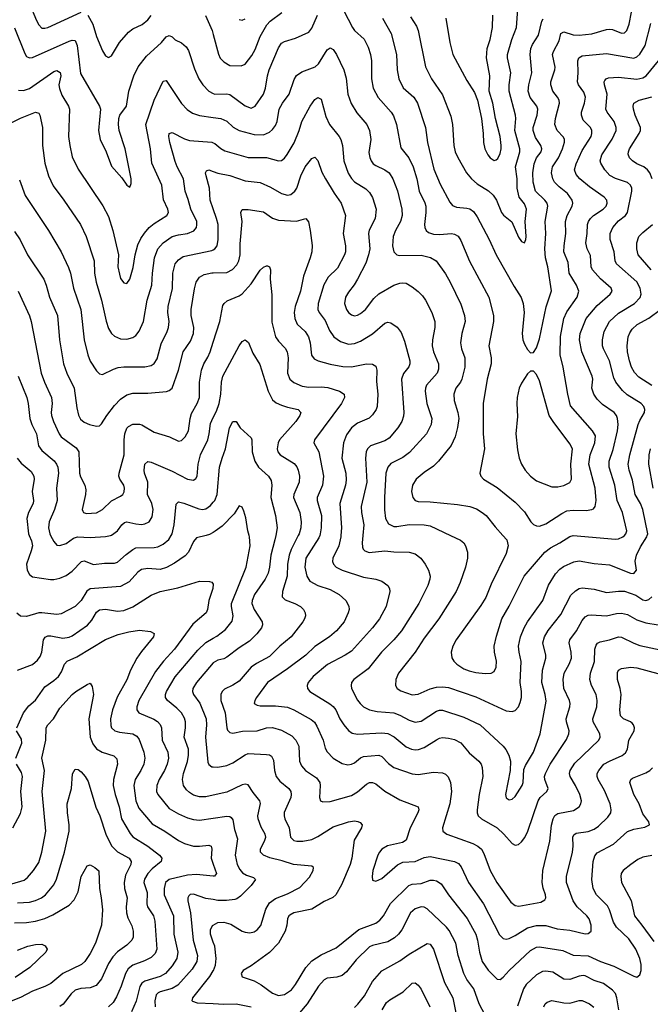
# Model space of a CAD drawing. Header units: inches. Extents: x 501419 to 657765, y 482282 to 547532.
# Tile 90 of 225: x 578725 to 582879, y 526907 to 533401. Entities that reach past the tile are written whole.
import ezdxf

# ---------------------------------------------------------------- set-up
doc = ezdxf.new("R2010")
doc.units = ezdxf.units.IN
doc.header["$MEASUREMENT"] = 0
for name, color, linetype in [('A5572', 7, 'Continuous'), ('A5573', 7, 'Continuous'), ('A5582', 7, 'Continuous'), ('A5583', 7, 'Continuous')]:
    doc.layers.add(name, color=color, linetype=linetype)

msp = doc.modelspace()

# ---------------------------------------------------------------- linework, layer by layer
at = {"layer": 'A5572', "color": 6}
for points, elevation in [([(579953.3, 530000), (579890, 529983), (579870, 529960.4), (579836, 529890), (579815.2, 529864.8), (579744, 529816), (579692.5, 529787.5), (579650, 529773.9), (579570, 529780.3), (579526.3, 529773.7), (579502.2, 529757.8), (579447, 529693), (579390, 529662.7), (579190, 529647.1), (579167.8, 529632.2), (579128.8, 529571.2), (579090, 529530.3), (578997.1, 529482.9), (578970, 529478.1), (578870, 529489.7), (578850, 529488.3), (578770, 529465), (578730, 529466.5), (578706.1, 529486.1)], 3300), ([(578786.9, 530000), (578803.1, 529963.1), (578808.2, 529930), (578801.4, 529898.6), (578769.9, 529810), (578773.3, 529770), (578790, 529740.7), (578810, 529727.4), (578928.1, 529708), (578950, 529708.5), (578990, 529717.6), (579030, 529734.1), (579070, 529764.7), (579132.6, 529827.4), (579150, 529832.1), (579210, 529808.3), (579283, 529817), (579350, 529815.5), (579370, 529823.8), (579426.4, 529873.6), (579470, 529907.4), (579490, 529917.2), (579610, 529920.4), (579635.1, 529924.9), (579670, 529940.7), (579708, 529972), (579723.3, 530000)], 3400), ([(578928.5, 530000), (578950, 529958.5), (578970, 529935.1), (578990, 529933.8), (579030, 529947.2), (579078.8, 529981.2), (579106, 529990), (579190, 529984.8), (579290, 529993.1), (579323.1, 530000)], 3500), ([(578710, 529110.9), (578810, 529148.4), (578842.8, 529177.2), (578859.3, 529200.7), (578871.2, 529228.8), (578881.9, 529310), (578891.6, 529328.4), (578910, 529337.3), (578930, 529337.9), (579010, 529321.1), (579050, 529327.5), (579070, 529336.7), (579172.5, 529407.5), (579199.5, 529440.5), (579230, 529493.5), (579250, 529508.4), (579290, 529512.8), (579370, 529500.6), (579410, 529504.1), (579470, 529528.2), (579590, 529605), (579650, 529629), (579766.7, 529653.3), (579910, 529697.6), (579975.9, 529695.9), (579991.4, 529691.4), (579998.6, 529678.6), (579996.4, 529650), (579971.9, 529570), (579961.4, 529510), (579952.7, 529490), (579865.5, 529414.5), (579744.5, 529250), (579671.7, 529170), (579618.5, 529101.5), (579510.5, 528910), (579497, 528870), (579497.2, 528850), (579509.9, 528829.9), (579608.3, 528788.3), (579632.6, 528772.6), (579650, 528753.1), (579658.7, 528730), (579663.8, 528650), (579700, 528570), (579704.3, 528530), (579695.3, 528490), (579678.2, 528450), (579643.4, 528390), (579627.5, 528350), (579626, 528310), (579634.4, 528290), (579710, 528199.3), (579770, 528162.8), (579830, 528137.2), (579870, 528126.8), (579910, 528122.5), (580000, 528134.7)], 3200), ([(578706.8, 528730), (578750.4, 528830), (578784.9, 528875.1), (578830, 528913.5), (578890, 529001.7), (578950, 529042.2), (578980, 529070), (578999.6, 529100.4), (579020.8, 529150), (579038.6, 529170), (579100.5, 529199.5), (579290, 529313.3), (579373.3, 529346.7), (579444.4, 529364.4), (579513.9, 529373.9), (579586.5, 529366.5), (579611.6, 529351.6), (579605.3, 529330), (579526.4, 529233.6), (579497.5, 529190), (579455.6, 529110), (579430, 529046.3), (579366.7, 528933.3), (579335.5, 528850), (579324.1, 528790), (579325, 528745), (579330.3, 528730), (579351.1, 528710), (579381.6, 528701.6), (579470, 528690.5), (579495.7, 528675.7), (579512.8, 528652.8), (579543.2, 528570), (579549.1, 528530), (579541.9, 528490), (579522.8, 528450), (579485.2, 528390), (579477, 528350), (579490, 528250), (579510, 528200.2), (579596.9, 528096.9), (579679.9, 528050), (579770, 527986.4), (579810, 527968.1), (579870, 527951.1), (579909.8, 527950.2), (579970, 527957.8), (579986.8, 527950), (579990, 527930), (579986.9, 527870), (580000, 527831.3)], 3100), ([(580000, 528286.8), (579950, 528276.4), (579910, 528275.9), (579870, 528286.8), (579843.2, 528303.2), (579822.7, 528322.7), (579804.8, 528350), (579798.3, 528390), (579803, 528430), (579831.2, 528508.8), (579837.5, 528550), (579835.9, 528590), (579809.3, 528670), (579817.4, 528730), (579817.2, 528770), (579810, 528793.9), (579790, 528830.3), (579761.1, 528861.1), (579699.6, 528910), (579686.3, 528930), (579685.7, 528950), (579691.3, 528970), (579750, 529066.7), (579898.1, 529241.9), (579950, 529292.8), (580000, 529321.5)], 3300), ([(580000.1, 529159.9), (579890.4, 529029.6), (579866.3, 528990), (579863.1, 528970), (579868.9, 528950), (579912.4, 528892.4), (579954.2, 528790), (579956.1, 528750), (579948, 528670), (579964.2, 528504.2), (579970, 528489.3), (579990, 528473.8), (580000, 528473.2)], 3400), ([(578590, 527678.2), (578753.8, 527726.2), (578776.3, 527743.7), (578816.2, 527790), (578850, 527842.7), (578870.6, 527910.6), (578897.2, 528050), (578871.8, 528310), (578887.7, 528450), (578870, 528530), (578896.5, 528650), (578898.5, 528730), (578910.9, 528750), (578947.7, 528790), (578990, 528860.1), (579070, 528949.7), (579094.3, 528970), (579170, 529017.3), (579190, 529025), (579202.4, 529002.4), (579211.1, 528950), (579180.8, 528790), (579189.3, 528670), (579206, 528626), (579231.1, 528591.1), (579269, 528569), (579345.6, 528545.6), (579365.8, 528525.8), (579370.2, 528490), (579343.3, 528390), (579341.2, 528350), (579353.7, 528290), (579380.5, 528210), (579395.4, 528130), (579452.8, 528032.8), (579471, 528011), (579568.1, 527950), (579644.8, 527890), (579660.6, 527870), (579656.1, 527850), (579598.6, 527801.4), (579569.6, 527770), (579547.7, 527732.3), (579543.7, 527710), (579563.8, 527643.8), (579563, 527570), (579566.8, 527550), (579606.1, 527490), (579616, 527456), (579627.7, 527270), (579617.5, 527242.5), (579590, 527215.5), (579546.2, 527193.8), (579470, 527165.6), (579439, 527141), (579420.8, 527110), (579393.5, 527026.5), (579363.6, 526956.4), (579339.9, 526920.1), (579310, 526890.7)], 3000), ([(578700.4, 528530), (578739.3, 528630), (578736.3, 528656.3), (578704.7, 528710)], 3100), ([(578680.5, 528070), (578730, 528166.4), (578742.1, 528210), (578733.2, 528310), (578743.5, 528410), (578736, 528436), (578703.7, 528490)], 3100), ([(578710, 527577), (578790, 527581.8), (578830, 527591.4), (578867.8, 527610), (578895, 527630), (578950, 527695), (578967.7, 527732.3), (579019.3, 527910), (579050.3, 528050), (579051.8, 528090), (579039.3, 528170), (579038, 528230), (579065.2, 528330), (579073.7, 528426.3), (579090, 528457.2), (579110, 528455), (579130, 528440.9), (579157.2, 528410), (579177, 528377), (579227.4, 528207.4), (579252.8, 528150), (579293.1, 528030), (579330, 527951.4), (579370, 527913.7), (579445.6, 527870), (579459.6, 527850), (579456.4, 527830), (579421.7, 527758.3), (579412, 527710), (579416.1, 527670), (579433.5, 527610), (579426.8, 527550), (579427.9, 527510), (579437.7, 527477.7), (579463.8, 527423.8), (579472.4, 527390), (579472.7, 527350), (579463.5, 527330), (579430, 527297.8), (579370, 527252.7), (579339.2, 527220.8), (579310, 527175.4), (579264.1, 527075.9), (579228.3, 527031.7), (579190, 527015), (579128.5, 527011.5), (579090, 527001), (579063.1, 526976.9), (579010.9, 526909.1), (578990, 526892)], 2900), ([(578690, 527444.4), (578770, 527447.3), (578830, 527456.3), (578890, 527473.1), (578943.3, 527496.7), (579050, 527561.9), (579084.2, 527595.7), (579109.1, 527650), (579130.2, 527750), (579170, 527819.6), (579190, 527826.2), (579220.3, 527810), (579247.2, 527787.2), (579250, 527670), (579262.3, 527610), (579270, 527530), (579264.7, 527430), (579224.4, 527310), (579190, 527241.4), (579153.5, 527190), (579132, 527170), (579009.3, 527110.7), (578930, 527044.8), (578890, 527023.8), (578810, 526994.8), (578730, 526951.8), (578657.2, 526922.8)], 2800), ([(580000, 527752.5), (579890, 527763.5), (579830, 527757.8), (579710, 527730.1), (579686.3, 527710), (579675.7, 527670), (579677.1, 527630), (579738.6, 527490), (579740.4, 527370), (579765.7, 527250), (579759.3, 527210), (579730, 527160.6), (579685.2, 527110), (579650, 527090), (579550, 527059.7), (579530, 527047.3), (579516.4, 527023.6), (579491.1, 526928.9), (579462.3, 526857.7)], 3100), ([(580000, 527597.4), (579950, 527605.1), (579870, 527633), (579848.8, 527631.2), (579838.2, 527621.8), (579831.8, 527610), (579832.3, 527590), (579849.9, 527510), (579868.2, 527330), (579895.3, 527230), (579891.5, 527190), (579861.9, 527138.1), (579765.7, 527034.3), (579730, 527010.5), (579650.5, 526990), (579637.8, 526982.2), (579624, 526970), (579614.1, 526930), (579616.6, 526890)], 3200), ([(580000, 527317.4), (579980.8, 527370), (579981.1, 527398.9), (579994, 527426), (580000, 527429.4)], 3300), ([(578710, 527263.6), (578777.4, 527290), (578830, 527301.3), (578870, 527303.2), (578893.7, 527293.7), (578905.2, 527270), (578896, 527250), (578791.7, 527150), (578695.6, 527084.4)], 2700), ([(580000, 526909.6), (579895.4, 526915.4), (579864.7, 526924.7), (579860.3, 526930), (579866, 526950), (579978.3, 527090), (580000, 527127.1)], 3300)]:
    msp.add_lwpolyline(points, dxfattribs=dict(at, elevation=elevation))
at = {"layer": 'A5573', "color": 6}
for points, elevation in [([(578790, 533506), (578834.7, 533394.7), (578850, 533365.8), (578870, 533345.7), (578890, 533344.1), (578910, 533349.9), (579130, 533449.2)], 4200), ([(579174.3, 533430), (579205.8, 533370), (579231.7, 533290), (579270, 533195.2), (579290, 533162.5), (579310, 533150.6), (579330, 533161.3), (579382.5, 533250), (579441.5, 533318.5), (579470, 533341), (579532, 533368), (579570, 533400.3), (579590.8, 533429.2)], 4200), ([(579948.1, 533428.1), (579993.2, 533330), (580000, 533303.8)], 4200), ([(578690, 533346.1), (578758.1, 533178.1), (578770, 533158.2), (578790, 533148.1), (578810, 533151.7), (579050, 533259.7), (579070, 533266.1), (579090, 533263.1), (579103.6, 533230), (579125.8, 533045.8), (579251.4, 532830), (579257.5, 532810), (579244.6, 532670), (579255.9, 532610), (579293.7, 532530), (579330, 532434.6), (579398, 532358), (579430, 532308.9), (579450, 532296.9), (579459.2, 532320.8), (579458.5, 532350), (579419.4, 532550), (579380.4, 532670), (579375.1, 532710), (579379, 532750), (579385.6, 532770), (579427.9, 532830), (579443.8, 532930), (579477.8, 533030), (579505.3, 533090), (579560, 533160), (579658.1, 533250), (579690, 533287.8), (579710, 533296.6), (579730, 533286.8), (579750, 533267.4), (579790, 533248.6), (579822.4, 533222.4), (579836.7, 533196.7), (579876, 533076), (579905, 533010), (579931, 532971), (579970, 532929.3), (580000, 532914.2)], 4100), ([(578716.3, 532936.3), (578750, 532932.6), (578790, 532945.9), (578950, 533059), (578970, 533065), (578991.8, 533051.8), (578996.2, 533030), (578983.4, 532970), (578986.1, 532946.1), (579003.1, 532903.1), (579045.8, 532830), (579052.5, 532810), (579047.4, 532630), (579054.2, 532570), (579070, 532496.6), (579110, 532414.5), (579272.1, 532172.1), (579310, 532101.9), (579338.5, 532010), (579374.8, 531850), (579372.2, 531770), (579381.6, 531721.6), (579390, 531694.6), (579410, 531665.1), (579430, 531660.4), (579450, 531689.4), (579455, 531705), (579472.8, 531767.2), (579484.8, 531850), (579504.2, 531915.8), (579522.2, 531957.8), (579546.3, 531993.7), (579578.8, 532030), (579610, 532055.7), (579693.5, 532110), (579705.5, 532130), (579701.2, 532150), (579672.9, 532212.9), (579662.2, 532310), (579595, 532455), (579586.7, 532550), (579555.9, 532710), (579611.7, 532870), (579670, 532995.8), (579690, 532999.3), (579790, 532848.9), (579828.8, 532808.8), (579863.4, 532783.4), (579909.3, 532769.3), (580000, 532756.4)], 4000), ([(578650, 532711.6), (578729.1, 532750.9), (578830, 532791.2), (578850, 532784.8), (578857.5, 532770), (578874.2, 532690), (578874.5, 532570), (578890, 532454), (578913.8, 532370), (578944.9, 532304.9), (579015.9, 532210), (579125, 532050), (579163.2, 531970), (579214.4, 531810), (579216.9, 531730), (579227.8, 531670), (579264.1, 531550), (579293.5, 531413.5), (579310, 531364.9), (579330, 531331.2), (579350, 531313.3), (579390, 531296.6), (579430, 531294), (579470, 531304), (579490, 531316.9), (579512.6, 531347.4), (579541.5, 531410), (579563.9, 531550), (579594.4, 531650), (579599.1, 531730), (579612.8, 531830), (579635.8, 531890), (579670.2, 531930), (579729.7, 531970.3), (579770, 531982.5), (579830, 531991.6), (579871, 532009), (579888.7, 532030), (579892.8, 532047.2), (579891.4, 532070), (579852.3, 532150), (579835.8, 532215.8), (579815.7, 532270), (579803.3, 532350), (579763, 532430), (579750, 532466), (579713.4, 532590), (579708.2, 532630), (579710.6, 532649.4), (579730, 532655.8), (579810, 532614.7), (579843.2, 532603.2), (579990, 532593.2), (580000, 532589)], 3900), ([(580000, 532152.5), (579979.5, 532210), (579975.1, 532290), (579952.3, 532370), (579949.8, 532390.2), (579955.1, 532404.9), (579970, 532411.2), (580000, 532399.8)], 3800), ([(578724.4, 532344.4), (578761.3, 532241.3), (578914.8, 532010), (578997.4, 531870), (579046.8, 531766.8), (579059.1, 531730), (579080, 531630), (579128.2, 531490), (579148.9, 531290), (579173, 531190), (579190, 531149.7), (579230, 531083.9), (579250, 531066.1), (579270, 531060.7), (579343.2, 531096.8), (579373.2, 531106.8), (579410, 531111.3), (579549.1, 531110.9), (579590, 531119.9), (579610, 531132.8), (579630, 531164.1), (579656.4, 531263.6), (579696.5, 531343.5), (579705.3, 531370), (579709.8, 531410), (579701.2, 531470), (579702, 531510), (579732.5, 531627.5), (579734.1, 531730), (579750, 531790), (579770, 531816.2), (579802.3, 531837.8), (579990, 531879.4), (580000, 531883.7)], 3800), ([(578690, 532002.9), (578728.6, 531948.6), (578775.7, 531850), (578883.9, 531690), (578899.4, 531650), (578920.4, 531570), (578973.1, 531450), (578986.7, 531290), (579013.6, 531130), (579034.9, 531070), (579084.4, 530970), (579100.3, 530840.3), (579111.6, 530791.6), (579126.4, 530766.4), (579150, 530745.5), (579183.7, 530730), (579230, 530720.8), (579250, 530722.4), (579264.7, 530735.3), (579299.4, 530790), (579350, 530856.4), (579390, 530897.3), (579430, 530925.8), (579470, 530937.9), (579570, 530936.7), (579691.1, 530948.9), (579710, 530954.4), (579728.4, 530971.6), (579771.1, 531090), (579800.7, 531210), (579850, 531279.7), (579869.3, 531330), (579871.1, 531370), (579855.5, 531450), (579854, 531490), (579875.4, 531624.6), (579887.9, 531670), (579910, 531701.5), (579940, 531720), (579990, 531731.9), (580000, 531732.1)], 3700), ([(578715.8, 531610), (578788.5, 531448.5), (578799.5, 531410), (578866.3, 531070), (578887.9, 531010), (578934.7, 530910), (578938, 530870), (578931.7, 530810), (578933.3, 530790), (578946.7, 530750), (578983.9, 530670), (578997.5, 530650), (579096.1, 530576.1), (579114.9, 530550), (579119, 530410), (579125.2, 530385.2), (579153, 530330), (579161, 530301), (579158.5, 530270), (579136.3, 530170), (579139.9, 530159.9), (579146, 530150), (579164.8, 530144.8), (579230, 530148.2), (579270, 530170), (579330, 530227.9), (579390, 530257.5), (579404.4, 530270), (579413.3, 530286.7), (579415.9, 530310), (579410.2, 530330), (579384.6, 530370), (579378.9, 530390), (579379.7, 530410), (579412.6, 530530), (579412.7, 530630), (579417.3, 530670), (579430, 530707.5), (579441.2, 530718.8), (579470, 530733.2), (579514.1, 530734.1), (579530, 530729), (579610, 530681.4), (579712.2, 530650), (579770, 530620.9), (579790, 530625.1), (579815.2, 530650), (579836.6, 530690), (579848.1, 530770), (579857.4, 530802.6), (579894.2, 530870), (579908.3, 530910), (579909.4, 531010), (579922.5, 531090), (579937.1, 531130), (579964.6, 531175.4), (579979.2, 531210), (580000, 531274.3)], 3600), ([(578715.2, 531050), (578771.2, 530910), (578780.8, 530870), (578791.8, 530770), (578805.2, 530730), (578835.4, 530670), (578848.1, 530590), (578870, 530560.5), (578952.2, 530492.2), (578968.1, 530470), (578975.8, 530450), (578980.3, 530410), (578967.8, 530310), (578972.2, 530230), (578953.5, 530170), (578918.6, 530090), (578915, 530050), (578923.3, 530010), (578928.5, 530000)], 3500), ([(579323.1, 530000), (579330, 530001.4), (579370, 530029.1), (579397.6, 530070), (579415.1, 530084.9), (579431.4, 530088.6), (579490, 530075.5), (579527.5, 530072.5), (579550, 530075.9), (579577.6, 530090), (579597.5, 530122.5), (579603.7, 530170), (579595.3, 530210), (579565.8, 530270), (579568.2, 530350), (579547, 530410), (579544.2, 530430), (579550, 530468.8), (579570, 530486.8), (579590, 530482.9), (579730, 530422.4), (579830, 530371.3), (579870, 530364.5), (579885, 530375), (579893, 530390), (579901.4, 530470), (579915.5, 530530), (579964, 530630), (579973.8, 530670), (579981.7, 530738.3), (580000, 530776.6)], 3500), ([(578708.6, 530508.6), (578735.2, 530475.2), (578801.2, 530421.2), (578819, 530390), (578820.1, 530370), (578807, 530290), (578816.3, 530230), (578814.1, 530210), (578781.9, 530150), (578771.6, 530110), (578782.4, 530010), (578786.9, 530000)], 3400), ([(579723.3, 530000), (579728.8, 530010), (579742.8, 530070), (579755.3, 530204.7), (579770, 530221.9), (579806.9, 530213.1), (579905.7, 530174.3), (579929.3, 530170.7), (579950, 530175.3), (579982.2, 530197.8), (580000, 530218.1)], 3400), ([(580000, 530019.7), (579974.4, 530005.6), (579953.3, 530000)], 3300)]:
    msp.add_lwpolyline(points, dxfattribs=dict(at, elevation=elevation))
at = {"layer": 'A5582', "color": 6}
for points, elevation in [([(580000, 529321.5), (580024.4, 529335.6), (580079.9, 529380.1), (580125.6, 529434.4), (580130.9, 529470), (580119.1, 529530), (580120.1, 529550), (580216.5, 529790), (580242.5, 529930), (580239.8, 529990), (580237, 530000)], 3300), ([(580411.9, 530000), (580406.6, 529970), (580380.2, 529870), (580370.4, 529790), (580360.9, 529750), (580342.8, 529710), (580272.1, 529610), (580255.3, 529570), (580254.8, 529550), (580268.6, 529510), (580322.6, 529430), (580323.8, 529410), (580317.2, 529390), (580287.5, 529350), (580237.9, 529302.1), (580170, 529259.1), (580090, 529196.5), (580070, 529186.1), (580030, 529177.5), (580000.1, 529159.9)], 3400), ([(580559.9, 530000), (580512.6, 529907.4), (580500.1, 529870), (580490.1, 529810), (580487.1, 529730), (580456.9, 529630), (580454.9, 529594.9), (580473.6, 529573.6), (580537.1, 529550), (580574.1, 529530), (580594.4, 529510), (580604.4, 529490), (580606.6, 529470), (580602, 529450), (580590.9, 529430), (580514, 529330), (580438.2, 529270), (580370, 529201.7), (580285.5, 529154.5), (580250.4, 529129.6), (580170, 529038.4), (580130, 529012.4), (580074.5, 528985.5), (580058.5, 528970), (580049.5, 528950), (580050.2, 528910), (580077.8, 528830), (580089, 528730), (580094.9, 528714.9), (580110, 528699.2), (580130, 528694.3), (580192.4, 528707.6), (580290, 528710.3), (580350, 528729.7), (580390, 528732), (580450, 528714.8), (580517.2, 528677.2), (580545.1, 528650), (580563.5, 528610), (580568.9, 528510), (580580.5, 528480.5), (580608.3, 528448.3), (580680.1, 528400.1), (580701.4, 528370), (580704.7, 528350), (580699, 528270), (580707.5, 528250), (580722.2, 528242.2), (580770, 528245), (580910, 528283.5), (580950, 528308.6), (581010, 528360), (581030, 528368.9), (581050, 528369.4), (581070, 528361.6), (581130, 528313.8), (581230, 528254.6), (581349.1, 528210), (581354.3, 528190), (581348.7, 528170), (581297.8, 528070), (581270.3, 527989.7), (581245.9, 527974.1), (581148.3, 527951.7), (581110.9, 527930), (581094.1, 527910), (581083.4, 527890), (581050.7, 527790), (581045.8, 527750), (581050, 527725.8), (581070, 527720.1), (581110, 527736), (581212.8, 527827.2), (581250, 527844.3), (581330, 527850), (581390, 527875.5), (581430, 527881.5), (581590, 527848.6), (581615.4, 527835.4), (581634.1, 527814.1), (581682.5, 527710), (581780.6, 527570), (581885.6, 527365.6), (581910, 527340.9), (581930, 527336.6), (581950, 527340.6), (581990, 527359.9), (582070, 527412.5), (582130, 527427.4), (582190, 527425.9), (582265.5, 527405.5), (582350, 527395.4), (582450, 527372.5), (582470, 527374.3), (582489.2, 527390), (582490, 527430), (582475.6, 527470), (582461.1, 527490), (582396.8, 527550), (582370.4, 527590.4), (582327.3, 527710), (582327.2, 527750), (582366.6, 527910), (582371.2, 527950), (582369.6, 528010), (582375.5, 528024.5), (582390, 528035), (582470, 528046), (582510, 528062.4), (582537.6, 528082.4), (582599.4, 528140.6), (582619.6, 528170), (582622.1, 528190), (582614.4, 528230), (582577, 528317), (582535.4, 528390), (582528.8, 528410), (582530.2, 528430), (582540.1, 528450), (582573.7, 528490), (582610, 528511.6), (582692.9, 528547.1), (582715.1, 528564.9), (582728.1, 528590), (582738.4, 528650), (582772.5, 528710), (582775, 528730), (582769.2, 528750), (582760.3, 528760.3), (582749.5, 528770), (582702.4, 528790), (582682.2, 528810), (582677.7, 528850), (582686.4, 528950), (582680.5, 528990), (582663.8, 529050), (582663.6, 529096.4), (582670, 529110.7), (582690, 529122.9), (582750, 529131.6), (582790, 529125.5), (582929.4, 529089.4)], 3500), ([(580701.7, 530000), (580695.8, 529984.2), (580610.8, 529850), (580603, 529790), (580615.6, 529730), (580636.8, 529696.8), (580689.2, 529669.2), (580770, 529643.1), (580828.7, 529610), (580874.1, 529570), (580893.1, 529533.1), (580894.6, 529510), (580889.8, 529490), (580862, 529430), (580812.5, 529370), (580766.4, 529330), (580670, 529266), (580609.3, 529210.7), (580490, 529119.6), (580357.2, 529030), (580284.6, 528930), (580273.2, 528910), (580269.6, 528890), (580290, 528878.9), (580310, 528875.8), (580410, 528875.1), (580490, 528866.9), (580531.6, 528850), (580644.9, 528784.9), (580666.8, 528766.8), (580682.5, 528742.5), (580723.2, 528650), (580736.2, 528596.2), (580750, 528572.4), (580790.7, 528530.7), (580850, 528495.3), (580886.4, 528486.4), (580910, 528490), (580930, 528500.5), (580970, 528532.9), (580990, 528541.1), (581090, 528550), (581110, 528540.4), (581154.7, 528494.7), (581190, 528468.3), (581310, 528426.3), (581350, 528421.9), (581450, 528438.4), (581510, 528433.9), (581530, 528425.7), (581547.5, 528407.5), (581563.5, 528370), (581569.6, 528309.6), (581557.8, 528230), (581510.8, 528070.8), (581512.3, 528050), (581537.9, 528030), (581710, 527968.2), (581743.7, 527950), (581767.1, 527930), (581782.6, 527902.6), (581823.7, 527790), (581867.8, 527710), (581960.8, 527580.8), (581990, 527558.9), (582013.7, 527553.7), (582158.5, 527581.5), (582184.5, 527595.5), (582190.8, 527610), (582188.2, 527630), (582173, 527673), (582165.8, 527710), (582170.6, 527789.4), (582216.8, 527983.2), (582228, 528088), (582238.4, 528130), (582250, 528153.3), (582270, 528166.6), (582373.7, 528186.3), (582409.9, 528210), (582421.4, 528230), (582425, 528250), (582414.8, 528290), (582387.4, 528350), (582350.5, 528410), (582346.4, 528430), (582351.8, 528450), (582382.7, 528497.3), (582540.4, 528650), (582549.5, 528670), (582546.6, 528690), (582503.7, 528770), (582501.5, 528790), (582527.3, 528870), (582528.2, 528910), (582521.7, 528950), (582492.2, 529010), (582480.2, 529050), (582486.1, 529090), (582511.3, 529168.7), (582514.1, 529250), (582523.3, 529276.7), (582532.1, 529287.9), (582550, 529297.2), (582610, 529310.4), (582670, 529329.9), (582690, 529329.2), (582770, 529287.8), (582810, 529274), (583070, 529217.5)], 3600), ([(580841, 530000), (580840.1, 529990), (580827.3, 529930), (580787.3, 529850), (580786.4, 529826.4), (580791.2, 529810), (580810.2, 529790.2), (580850.1, 529770), (580990, 529724.6), (581072.1, 529710), (581110, 529696.9), (581149.2, 529669.2), (581161.4, 529650), (581163.9, 529630), (581139.9, 529530), (581096.1, 529450), (581049.6, 529390), (580910, 529236.9), (580870, 529210.7), (580752.1, 529147.9), (580657.8, 529070), (580625.5, 529030), (580618.4, 529010), (580620.1, 528990), (580635.3, 528970), (580768.9, 528888.9), (580790.9, 528870.9), (580807, 528850), (580833.9, 528790), (580859.5, 528750), (580890, 528712), (580914.8, 528694.8), (580949.2, 528689.2), (581110, 528697.1), (581150, 528692.4), (581191.7, 528671.7), (581270, 528604.9), (581305.2, 528590), (581330, 528585.9), (581352.7, 528587.3), (581390, 528599.8), (581470, 528651.6), (581490, 528662), (581510, 528665.7), (581550, 528662.3), (581590, 528652.8), (581630, 528631), (581686.4, 528566.4), (581749.7, 528509.7), (581764.8, 528490), (581772.4, 528470), (581776.8, 528410), (581751.3, 528291.3), (581739.3, 528190), (581739, 528170), (581745.5, 528150), (581766.9, 528130), (581871.4, 528070), (581915.3, 528030), (581970, 527968.4), (581990, 527956.2), (582010, 527961), (582030, 527978.2), (582051.7, 528008.3), (582071.4, 528048.6), (582140.2, 528250), (582154.6, 528270), (582198.5, 528310), (582205.7, 528330), (582184.3, 528390), (582182.8, 528410), (582189.2, 528430), (582219.7, 528490), (582326.5, 528653.5), (582342.6, 528690), (582343.8, 528710), (582327.1, 528770), (582325.9, 528790), (582349.1, 528870), (582350.9, 528890), (582347.7, 528910), (582310.3, 528990), (582304.4, 529050), (582311.7, 529090), (582343.8, 529150), (582359, 529190), (582358.4, 529230), (582344.8, 529290), (582350, 529310.1), (582392.3, 529370), (582430, 529438.3), (582450, 529462), (582470, 529474.2), (582490, 529476.8), (582590, 529469.3), (582655.9, 529484.1), (582690, 529486.3), (582730, 529477.4), (582790, 529443.4), (582850, 529423.1), (582930.9, 529409.1)], 3700), ([(580985.2, 530000), (580980.7, 529950), (580982.9, 529922.9), (580988.1, 529908.1), (580998, 529898), (581027.1, 529887.1), (581130, 529898), (581190, 529891.4), (581289.8, 529889.8), (581330, 529878.5), (581367.7, 529850), (581396.9, 529810), (581418.3, 529770), (581428, 529730), (581426.9, 529710), (581414, 529670), (581354.3, 529550), (581240.3, 529370), (581189.8, 529310), (581107.8, 529230), (581019.9, 529120.1), (580926.9, 529050), (580911.6, 529028.4), (580907.8, 529010), (580911.6, 528990), (580950, 528913.3), (580967.3, 528890), (580990, 528869.2), (581030, 528848.2), (581079.2, 528839.2), (581190.1, 528830), (581230, 528814.7), (581290, 528780.5), (581330, 528767.9), (581370, 528774.2), (581470, 528840.3), (581490, 528846.9), (581510, 528846.5), (581650, 528801.8), (581759.2, 528750), (581908.9, 528608.9), (581927.5, 528587.5), (581948.3, 528550), (581957.9, 528510), (581956.8, 528450), (581926, 528290), (581930, 528267.8), (581950, 528255.7), (581970, 528261), (581990, 528276.6), (582035.2, 528350), (582041, 528370), (582045.1, 528454.9), (582056.8, 528483.2), (582110.3, 528570), (582152.9, 528690), (582193.8, 528906.2), (582187.3, 528950), (582165.7, 529030), (582168.7, 529110), (582191.3, 529190), (582191.9, 529210), (582171.3, 529290), (582182.4, 529330), (582207.1, 529372.9), (582290, 529477.5), (582355.3, 529604.7), (582385.8, 529634.2), (582410, 529649), (582430, 529653), (582510, 529645.3), (582590, 529623.7), (582670, 529632.4), (582710, 529631.1), (582784.6, 529604.6), (582830, 529575.1), (582850, 529569.8), (582870, 529576), (582890, 529594.3)], 3800), ([(581563.2, 530000), (581629.2, 529969.2), (581649.7, 529950), (581662.7, 529930), (581675.6, 529890), (581675, 529850), (581661.8, 529790), (581627.5, 529690), (581599.7, 529630), (581486.1, 529450), (581390, 529322.7), (581330.2, 529229.8), (581221.1, 529090), (581202.8, 529050), (581200.9, 529010), (581212.5, 528990), (581234.8, 528974.8), (581310, 528948.8), (581350, 528951.8), (581430, 528988.1), (581470, 528999.2), (581510, 529001.8), (581550, 528996.9), (581730, 528935.6), (581930, 528842.2), (581970, 528837.2), (581990, 528845.8), (582010, 528868.9), (582022.4, 528897.6), (582029.8, 528930.2), (582030.5, 528970), (582021, 529030), (582028.3, 529168.3), (582014.8, 529230), (582011.8, 529270), (582024.5, 529330), (582048, 529390), (582070.3, 529430), (582170.8, 529570), (582207.7, 529672.3), (582254, 529746), (582282.5, 529777.5), (582306.4, 529793.6), (582375, 529825), (582410, 529832.9), (582510, 529814.2), (582610, 529805.2), (582749.7, 529750), (582771, 529749), (582788.3, 529770), (582780.3, 529830), (582789.2, 529870), (582815.4, 529924.6), (582856.7, 529990), (582859.6, 530000)], 3900), ([(581906.7, 530000), (581933.7, 529970), (581942, 529930), (581930, 529879.6), (581830, 529677.3), (581794.6, 529590), (581763.4, 529536.6), (581600.6, 529310), (581578.3, 529270), (581567, 529230), (581571.6, 529191.6), (581584.9, 529170), (581605.6, 529150), (581650, 529120.5), (581685.7, 529105.7), (581730, 529096.5), (581792, 529088), (581830, 529090), (581850, 529101.6), (581864.7, 529130), (581865.6, 529170), (581851.9, 529230), (581851.3, 529270), (581865.6, 529334.4), (581901.8, 529450), (581950, 529533.4), (582048.6, 529730), (582183.7, 529890), (582221.8, 529918.2), (582284.1, 529950), (582350, 529992.9), (582370, 529999.1), (582650, 529973.9), (582670, 529976.4), (582699.2, 529990), (582708.5, 530000)], 4000), ([(580000, 528473.2), (580030, 528471.3), (580090, 528483.2), (580130, 528498.6), (580210, 528553.2), (580230, 528560.2), (580350, 528555.4), (580370, 528551.5), (580383, 528543), (580397.3, 528517.2), (580403.5, 528450), (580414.9, 528410), (580439.3, 528379.3), (580497, 528330), (580510.3, 528310), (580513.6, 528290), (580510.4, 528270), (580468.1, 528171.9), (580466.4, 528150), (580471.1, 528130), (580500.5, 528070), (580509.7, 528009.7), (580530, 527988.3), (580550, 527983.5), (580590, 527983.3), (580650, 527995.1), (580690, 528014.3), (580790, 528077.4), (580890, 528111.5), (580930, 528116.6), (580953.5, 528113.6), (580966.8, 528106.8), (580979.9, 528090), (580976.2, 528070), (580928.9, 527990), (580912.6, 527870), (580901.1, 527830), (580843.9, 527696.1), (580807.9, 527630), (580788.3, 527611.7), (580730, 527585.7), (580650, 527535), (580530, 527510.2), (580504.2, 527495.8), (580497.5, 527490), (580490, 527470), (580485.3, 527430), (580472.7, 527390), (580430, 527309.7), (580370, 527248.9), (580250, 527161.3), (580197.7, 527130), (580183.7, 527110), (580190, 527087.9), (580270, 527061.4), (580315.8, 527035.8), (580390, 526980.4), (580430, 526965.1), (580470, 526971), (580516.3, 527003.7), (580542.3, 527037.7), (580609.6, 527150.4), (580650, 527195), (580710, 527232.5), (580810, 527279.3), (580959.8, 527400.2), (581070, 527443.4), (581098, 527462), (581122.6, 527490), (581168.5, 527571.5), (581288.2, 527691.8), (581310, 527699.6), (581370, 527703.6), (581430, 527725.9), (581450, 527726.5), (581470, 527721.1), (581501.5, 527701.5), (581549.2, 527629.2), (581672.9, 527472.9), (581729.2, 527369.2), (581740.1, 527330), (581753, 527250), (581771.3, 527190), (581810, 527133), (581870, 527073.9), (581890, 527071.4), (581910, 527086), (581949.5, 527130), (582090, 527261.1), (582130, 527283.9), (582150, 527286.8), (582302.5, 527262.5), (582371.8, 527231.8), (582470, 527227.4), (582550.3, 527190.3), (582639.8, 527159.8), (582770, 527092.2), (582790, 527086.6), (582810, 527100.5), (582818.4, 527130), (582819.9, 527170), (582809.4, 527210), (582782.8, 527270), (582737.9, 527337.9), (582655.8, 527415.8), (582636.3, 527450), (582610.9, 527530), (582597.7, 527557.7), (582524.7, 527630), (582502.3, 527670), (582493.7, 527730), (582503.4, 527850), (582513.8, 527886.2), (582530, 527906.4), (582637, 527963), (582730, 528047.4), (582770, 528062.5), (582843.5, 528076.5), (582873.8, 528090), (582870.4, 528110), (582830, 528164), (582806, 528230), (582770, 528291.8), (582744.5, 528370), (582749.9, 528390), (582761.9, 528398.1), (582850, 528434.6), (582876.4, 528450), (582892.7, 528467.3)], 3400), ([(580000, 527429.4), (580030, 527446.9), (580070, 527449.7), (580116.4, 527436.4), (580190, 527390), (580210, 527381.9), (580241.5, 527378.5), (580270, 527385.7), (580290, 527398.6), (580312.9, 527427.1), (580345.6, 527534.4), (580370, 527577), (580410, 527604.4), (580490, 527635.4), (580570, 527676.8), (580634.4, 527745.6), (580658.9, 527790), (580660.1, 527810), (580650, 527818), (580529.4, 527829.4), (580453.7, 527853.7), (580372.8, 527872.8), (580330.8, 527890), (580310.6, 527910), (580310.7, 527930), (580340.2, 527990), (580345.4, 528010), (580342, 528030), (580316.4, 528076.4), (580295.1, 528130), (580294, 528150), (580311.4, 528231.4), (580307.1, 528250), (580263.9, 528303.9), (580230, 528355.7), (580210, 528358.8), (580190, 528355.5), (580090, 528305.5), (580000, 528286.8)], 3300), ([(580000, 528134.7), (580090, 528147), (580110, 528145), (580118.9, 528138.9), (580130, 528123.3), (580140.1, 528060.1), (580158.9, 527998.9), (580144.8, 527890), (580157.8, 527830), (580175.8, 527795.8), (580193.5, 527773.5), (580218.1, 527758.1), (580264.1, 527744.1), (580279.1, 527730), (580249.1, 527690), (580179.9, 527620.1), (580156.4, 527603.6), (580141.4, 527598.6), (580087.7, 527592.3), (580030, 527592.8), (580000, 527597.4)], 3200), ([(582890, 527889.2), (582830, 527877.4), (582798.1, 527861.9), (582750.4, 527829.6), (582701.2, 527790), (582687.7, 527770), (582684.9, 527750), (582690.4, 527710), (582752.5, 527592.5), (582774.4, 527490), (582824.4, 527430), (582902.4, 527322.4)], 3300), ([(580000, 527831.3), (580020.8, 527770), (580008.3, 527751.7), (580000, 527752.5)], 3100), ([(581810, 526798.7), (581750.9, 526910.9), (581715.8, 527010), (581671.5, 527071.5), (581650.8, 527110), (581613, 527230), (581597.4, 527310), (581553.2, 527393.2), (581536.1, 527416.1), (581410, 527536.3), (581390, 527547.3), (581370, 527549.3), (581330, 527537.4), (581300.1, 527510), (581241.8, 527398.2), (581220.5, 527370), (581194.4, 527345.6), (581150, 527320), (581050, 527296.1), (581030, 527286), (580940.5, 527199.5), (580878.6, 527121.4), (580850, 527097.4), (580814.3, 527085.7), (580750, 527079.8), (580730, 527069.4), (580693.3, 527026.7), (580618.1, 526910), (580568.7, 526850)], 3300), ([(580000, 527127.1), (580001.7, 527130), (580014.6, 527165.4), (580019.3, 527210), (580010, 527290), (580000, 527317.4)], 3300), ([(580930, 526886.9), (580952.7, 526907.3), (580995.9, 526964.1), (581050, 527057), (581110, 527127.6), (581230, 527193), (581290, 527237.6), (581410, 527309.2), (581430, 527303.1), (581451.8, 527270), (581523.7, 527050), (581578.1, 526950), (581606.5, 526806.5)], 3200), ([(582670.9, 526870.9), (582659.4, 526950), (582650, 526977.5), (582630, 527001.2), (582570, 527044.6), (582510, 527064.5), (582450, 527096), (582437.4, 527097.4), (582410, 527093.6), (582350, 527071.4), (582310, 527073.5), (582238.1, 527118.1), (582190, 527126.1), (582170, 527123.1), (582130, 527101.6), (582061.3, 527038.7), (582043.8, 527010), (582005.1, 526894.9)], 3300), ([(581111.7, 526870), (581141.8, 526918.2), (581163.6, 526936.4), (581251.4, 526988.6), (581310, 527047.6), (581330, 527047.9), (581350, 527032.6), (581370, 527006.3), (581426.2, 526890)], 3100), ([(580250, 526888), (580150, 526907.9), (580070, 526905.7), (580000, 526909.6)], 3300), ([(582178.5, 526890), (582187.5, 526910), (582199.6, 526920.4), (582230, 526931.5), (582310, 526916.9), (582350, 526915.4), (582410, 526933), (582430, 526933), (582479.3, 526910), (582507.3, 526887.3)], 3200)]:
    msp.add_lwpolyline(points, dxfattribs=dict(at, elevation=elevation))
at = {"layer": 'A5583', "color": 6}
for points, elevation in [([(580000, 533303.8), (580033.7, 533173.7), (580046, 533146), (580070, 533122.2), (580110, 533099.6), (580183.9, 533096.1), (580210, 533107.2), (580254.6, 533165.4), (580275.9, 533204.1), (580309.2, 533290), (580352.9, 533367.1), (580374.6, 533390), (580452.5, 533447.5)], 4200), ([(580860.1, 533460.1), (580916.7, 533350), (580930.4, 533330), (580993.2, 533273.2), (581020.3, 533220.3), (581036, 533170), (581042.7, 533130), (581042.1, 533010), (581052.7, 532950), (581086.7, 532886.7), (581171.2, 532791.2), (581187.1, 532767.1), (581207.7, 532710), (581236.6, 532556.6), (581289.3, 532490), (581317.7, 532430), (581342.2, 532350), (581357.5, 532270), (581393.7, 532193.7), (581399.5, 532170), (581400.8, 532130), (581392.6, 532050), (581394.1, 532030), (581402.1, 532010), (581417.6, 531997.6), (581450, 531986.8), (581490, 531984.4), (581570, 531990.4), (581590, 531986.6), (581612.4, 531972.4), (581630, 531945), (581687.6, 531807.6), (581815.6, 531570), (581845.5, 531450), (581846.2, 531410), (581816.4, 531250), (581830.6, 531170), (581829.9, 531130), (581803.7, 531030), (581778, 530870), (581778, 530670), (581787.6, 530570), (581755.6, 530410), (581761.7, 530390), (581779.5, 530370), (581870, 530316.5), (581990, 530218.3), (582050, 530155.8), (582093.1, 530090), (582110, 530072.2), (582130, 530062.3), (582150, 530061.5), (582190, 530076), (582295.5, 530144.5), (582330, 530160.9), (582370, 530166.6), (582456.1, 530163.9), (582493.4, 530170), (582504.5, 530175.5), (582516.7, 530190), (582522.3, 530230), (582515.8, 530310), (582474.6, 530470), (582483.3, 530530), (582514.2, 530610), (582517.2, 530657.2), (582499.3, 530690), (582354.2, 530854.2), (582335.4, 530930), (582305.3, 531110), (582286, 531190), (582288.3, 531311.7), (582309, 531430), (582330, 531474.3), (582397.9, 531570), (582408.5, 531610), (582393.7, 531650), (582344.7, 531730), (582338.4, 531798.4), (582310.3, 531870), (582311.2, 531910), (582323, 531990), (582319.6, 532070), (582331.1, 532108.9), (582364.3, 532170), (582368.9, 532190), (582364.6, 532210), (582333.9, 532253.9), (582278.7, 532298.7), (582248.8, 532330), (582237.6, 532350), (582229.3, 532390), (582235.1, 532430), (582274, 532490), (582301.8, 532550), (582313.8, 532593.8), (582313.8, 532610), (582306.6, 532626.6), (582265.8, 532670), (582251, 532710), (582255.5, 532750), (582281, 532850), (582279.3, 532870), (582268.7, 532890), (582236.3, 532930), (582223.5, 532970), (582224.9, 532990), (582250.3, 533070), (582251.5, 533088.5), (582235.5, 533170), (582241, 533190), (582277.8, 533262.2), (582290.6, 533309.4), (582310, 533320.7), (582370, 533299.8), (582410, 533297.6), (582493.1, 533306.9), (582590, 533336.9), (582610, 533339), (582630, 533336.1), (582690, 533312.2), (582710, 533313.8), (582724.6, 533330), (582739.1, 533370), (582754.9, 533450)], 4100), ([(581299.7, 533419.7), (581338.5, 533358.5), (581350, 533330), (581399.1, 533090), (581437.6, 533010), (581510, 532904.1), (581564.7, 532764.7), (581576.2, 532710), (581584.2, 532570), (581594.1, 532530), (581611, 532491), (581669.4, 532390), (581700.6, 532350), (581737.8, 532317.8), (581812.9, 532272.9), (581844, 532244), (581865.1, 532210), (581898.3, 532130), (581912, 532112), (581967.5, 532067.5), (582010, 531967.2), (582030, 531937.9), (582050, 531930.1), (582059.8, 531950), (582062.2, 531970), (582055.2, 532070), (582064.3, 532150), (582050, 532185.7), (582015.4, 532230), (582001.2, 532290), (582002, 532350), (581991.1, 532430), (582018.6, 532530), (582019.1, 532550), (581986.6, 532670), (581993.7, 532750), (581991.3, 532770), (581949.5, 532930), (581949.1, 532970), (581959.7, 533050), (581937.7, 533150), (581937.9, 533170), (581966.8, 533270), (581998.7, 533350), (582006.9, 533470)], 4300), ([(580000, 532914.2), (580010, 532909.1), (580090, 532911.3), (580110, 532906.3), (580210, 532833.2), (580250, 532817), (580276.2, 532830), (580331.4, 532910), (580343.8, 532950), (580356.6, 533030), (580368, 533070), (580430, 533214.7), (580450, 533245.5), (580470, 533257.4), (580541.3, 533278.7), (580630, 533318.1), (580650, 533345.2), (580686.4, 533430)], 4100), ([(580170, 533401.2), (580190, 533398.2), (580210, 533407.2)], 4300), ([(581115.1, 533410), (581172.7, 533310), (581207.1, 533170), (581211.3, 533070), (581222, 533010), (581251.4, 532951.4), (581320.8, 532890), (581345.7, 532850), (581397.4, 532690), (581412.5, 532590), (581454.2, 532414.2), (581494.9, 532314.9), (581558.2, 532198.2), (581575.3, 532175.3), (581603.2, 532163.2), (581670, 532158.6), (581690, 532152.3), (581714.8, 532134.8), (581739.5, 532099.5), (581817.9, 531950), (581862.8, 531850), (581981.8, 531641.8), (582029, 531569), (582040.8, 531530), (582047.2, 531470), (582035.5, 531330), (582039.6, 531290), (582050, 531259.8), (582070, 531224.8), (582090, 531203), (582110, 531205.4), (582130, 531236), (582150, 531295), (582194.1, 531505.9), (582228.3, 531611.7), (582203.8, 531770), (582189.3, 531830), (582183.6, 531890), (582190.8, 531990), (582185.6, 532070), (582204.7, 532170), (582198.9, 532190), (582184.9, 532210), (582122.2, 532270), (582107.1, 532330), (582104.4, 532390), (582113.7, 532450), (582129.8, 532490), (582159.6, 532530), (582165.2, 532550), (582157.9, 532570), (582122.7, 532622.7), (582108, 532670), (582107.9, 532690), (582133.2, 532770), (582137.8, 532810), (582131.7, 532830), (582088.2, 532888.2), (582075.5, 532930), (582078.8, 532970), (582099.2, 533050), (582087.8, 533170), (582092.2, 533210), (582102.2, 533237.8), (582142.2, 533297.8), (582165.6, 533390), (582174, 533406)], 4200), ([(581532.3, 533410), (581558.2, 533250), (581577.3, 533170), (581670, 532999.2), (581720.1, 532920.1), (581741, 532870), (581766.5, 532750), (581777.8, 532650), (581779.4, 532590), (581789.3, 532550), (581808.3, 532510), (581824.1, 532490), (581850, 532472.9), (581864.4, 532475.6), (581874.7, 532485.3), (581890, 532517.1), (581897.6, 532550), (581897.3, 532570), (581889.6, 532630), (581858.5, 532750), (581842.2, 532850), (581818.5, 532930), (581821.2, 533030), (581800.3, 533150), (581805, 533210), (581824.5, 533270), (581838.6, 533350), (581841.2, 533430)], 4400), ([(582708.5, 530000), (582717.9, 530010), (582724.6, 530030), (582697.1, 530150), (582660, 530230), (582645.1, 530330), (582607.4, 530450), (582608.9, 530490), (582633.5, 530566.5), (582662.7, 530690), (582666.6, 530730), (582662.1, 530770), (582656.3, 530790), (582642.2, 530810), (582563.7, 530863.7), (582530, 530898.3), (582507.2, 530930), (582495, 530970), (582499.7, 531030), (582496.9, 531050), (582428.1, 531210), (582413.5, 531290), (582416.4, 531330), (582456.4, 531430), (582530, 531516.3), (582614.1, 531590), (582627, 531610), (582620.6, 531630), (582550.9, 531690.9), (582498.7, 531750), (582490.3, 531770.3), (582485.9, 531845.9), (582463.1, 531890), (582454.2, 531930), (582462.6, 531990), (582464.6, 532050), (582471, 532070), (582484.5, 532090), (582506, 532110), (582568.7, 532150), (582588.1, 532170), (582595.8, 532190), (582593.6, 532210), (582575.6, 532230), (582478.5, 532298.5), (582415.5, 532350), (582390, 532379.8), (582380, 532410), (582391, 532450), (582430, 532537.5), (582488.8, 532630), (582495.1, 532650), (582494.6, 532670), (582485.7, 532690), (582438, 532738), (582424.9, 532770), (582425.2, 532790), (582444.8, 532850), (582451.4, 532890), (582442.2, 532922.2), (582405.7, 532970), (582399, 532990), (582404.9, 533050), (582401.8, 533130), (582407.3, 533150), (582430, 533161.3), (582590, 533176.6), (582770, 533147.6), (582790, 533154.9), (582810, 533172.9), (582845.4, 533230), (582883.7, 533376.4)], 4000), ([(580000, 532756.4), (580050, 532749.2), (580090, 532731.1), (580131.6, 532691.6), (580169.9, 532669.9), (580270, 532642.5), (580330, 532641), (580370, 532658.2), (580390, 532675.5), (580410, 532702.9), (580420, 532730), (580434.7, 532810), (580455.2, 532850), (580499.6, 532910), (580533.3, 533006.7), (580548.1, 533031.9), (580583, 533057), (580670.6, 533089.4), (580692.4, 533110), (580750, 533202.9), (580770, 533214.1), (580790, 533203.5), (580813, 533170), (580860.6, 533070), (580875.1, 533015.1), (580887.4, 532910), (580908.5, 532848.5), (580945.4, 532785.4), (581010.9, 532710), (581030.2, 532670.2), (581038.8, 532610), (581025.8, 532525.8), (581030.9, 532490.9), (581039.7, 532470), (581054.5, 532450), (581070, 532438.1), (581130.8, 532410.8), (581158.7, 532390), (581183.6, 532350), (581212.7, 532272.7), (581242.2, 532150), (581244.7, 532110), (581233.5, 532070), (581201.1, 532010), (581185.9, 531970), (581180.6, 531910), (581190.7, 531870.7), (581210, 531850.1), (581225, 531845.1), (581370, 531848), (581432.1, 531832.1), (581467.7, 531810), (581530, 531723.9), (581560.8, 531670), (581630, 531525.3), (581655.6, 531450), (581660.6, 531410), (581637.2, 531330), (581629.8, 531270), (581635.9, 531230), (581657.1, 531170), (581657.5, 531110), (581638.1, 531030), (581629, 531010), (581597.2, 530970), (581584.5, 530930), (581586.5, 530890), (581610.2, 530810), (581617, 530770), (581609.6, 530710.4), (581594.6, 530650), (581566.8, 530593.2), (581484.7, 530490), (581450, 530456.7), (581390, 530414.6), (581337.2, 530370), (581312.9, 530330), (581306.3, 530290), (581315.1, 530250), (581330.6, 530230.6), (581350, 530222.9), (581430, 530220.3), (581610, 530204.2), (581690, 530190), (581733.9, 530173.9), (581771.6, 530151.6), (581797.2, 530130), (581856.2, 530056.2), (581906.7, 530000)], 4000), ([(582859.6, 530000), (582862.5, 530010), (582830.6, 530170), (582814.8, 530210), (582780.5, 530270), (582763, 530363), (582738.9, 530430), (582732.3, 530470), (582744.3, 530530), (582799.3, 530730), (582810, 530758), (582841, 530810), (582844, 530830), (582837.5, 530850), (582820, 530870), (582725.8, 530925.8), (582695.4, 530955.4), (582652, 531010), (582638.9, 531038.9), (582611.2, 531151.2), (582569.9, 531229.9), (582565, 531250), (582564.8, 531290), (582575.3, 531344.7), (582610.5, 531410), (582670, 531465.3), (582775.9, 531530), (582812.5, 531567.5), (582820, 531590), (582812.5, 531630), (582791, 531671), (582656.8, 531790), (582647.7, 531810), (582642.2, 531870), (582615.4, 531950), (582615, 531990), (582631.3, 532030), (582670, 532073.2), (582715.1, 532110), (582730, 532130), (582757.3, 532270), (582757.1, 532290), (582749.3, 532310), (582730, 532326.5), (582650, 532353.1), (582613.2, 532373.2), (582580, 532410), (582553.7, 532453.7), (582549.8, 532470), (582559.5, 532510), (582627.6, 532612.4), (582653.5, 532670), (582655, 532690), (582640.3, 532730), (582594.8, 532790), (582587.3, 532810), (582595.6, 532910), (582577.5, 532970), (582576.1, 532990), (582580.1, 532999.9), (582588.7, 533011.4), (582603.9, 533016.1), (582670, 533020.8), (582790, 533007.3), (582830, 533016.3), (582851.6, 533030), (582932.3, 533130)], 3900), ([(580000, 532589), (580010, 532584.8), (580050, 532550.2), (580075.3, 532535.3), (580230, 532491.3), (580350, 532491.2), (580430, 532469.8), (580450, 532472.7), (580470, 532487.8), (580488, 532512), (580532, 532588), (580565.8, 532670), (580584.4, 532730), (580638.4, 532830), (580670, 532873.5), (580690, 532888.2), (580710, 532877.4), (580742.5, 532762.5), (580766, 532710), (580829.1, 532630), (580839.7, 532610), (580851.1, 532570), (580860.5, 532470), (580889, 532389), (580910, 532353.9), (580930.6, 532330.6), (581004.6, 532284.6), (581030, 532260.4), (581050, 532227.6), (581074.2, 532150), (581067.4, 532090), (581027.9, 532012.1), (581022, 531990), (581030.9, 531890), (581023.1, 531850), (581004.2, 531795.8), (580951.2, 531688.7), (580928.4, 531651.6), (580890, 531603.6), (580872, 531570), (580865.4, 531530), (580877.2, 531490), (580890, 531469.2), (580910, 531453.8), (580930, 531448.5), (580950, 531451.9), (580970, 531462), (581002.3, 531490), (581057.3, 531562.7), (581090, 531593.7), (581190, 531650.4), (581230, 531664.1), (581250, 531665.8), (581270, 531662.2), (581310, 531639.5), (581350, 531609.1), (581378.8, 531578.8), (581398.4, 531550), (581439.4, 531470), (581459.1, 531410), (581460.5, 531370), (581444.6, 531290), (581443.2, 531250), (581451.4, 531210), (581482.9, 531130), (581484.6, 531095.4), (581474.3, 531070), (581405, 530990), (581397.7, 530970), (581396.4, 530950), (581407.2, 530870), (581439.9, 530770), (581436.6, 530730), (581404, 530670), (581293.1, 530546.9), (581250, 530514.2), (581170, 530473.1), (581149.6, 530450), (581137.9, 530410), (581128, 530250), (581127.1, 530167.1), (581135, 530110), (581154.8, 530074.8), (581190, 530058.7), (581210, 530057.7), (581290, 530070.6), (581390, 530068.7), (581430, 530062.1), (581563.2, 530000)], 3900), ([(582890.7, 532350.7), (582875.6, 532390), (582861.8, 532410), (582835.7, 532430), (582790.7, 532450.7), (582761.3, 532470), (582742.8, 532490), (582734, 532514), (582734.7, 532530), (582743, 532550), (582805.8, 532650), (582813.8, 532670), (582814.1, 532690), (582778.7, 532770), (582767.8, 532810), (582765.4, 532830), (582771.1, 532850), (582805, 532870), (582889.1, 532890.9)], 3800), ([(580000, 532399.8), (580030, 532388.5), (580110, 532372.7), (580210, 532338), (580310, 532326.1), (580377.2, 532297.2), (580450, 532253.3), (580490, 532244.1), (580511.4, 532248.6), (580537.6, 532270), (580550.5, 532290), (580577.6, 532370), (580606.4, 532430), (580650, 532485.1), (580670, 532493.4), (580690, 532471.9), (580716, 532396), (580739.6, 532350), (580796, 532256), (580842.1, 532190), (580871.6, 532110), (580855.6, 531990), (580871.8, 531910), (580871.2, 531870), (580864.9, 531850), (580818.2, 531761.8), (580757.2, 531702.8), (580728.4, 531651.6), (580690.3, 531530), (580689.5, 531490), (580697.6, 531470), (580737.2, 531417.2), (580766.5, 531350), (580793.6, 531310), (580837.3, 531277.3), (580890, 531261.5), (580930, 531265.4), (580970, 531280.2), (581050, 531327.8), (581130, 531399.8), (581150, 531405.5), (581170, 531401.5), (581212.5, 531372.5), (581237.1, 531337.1), (581259.6, 531279.6), (581295.4, 531150), (581295.6, 531130), (581288, 531112), (581253.8, 531066.2), (581239.9, 531030), (581254.9, 530810), (581254, 530786), (581242.4, 530750), (581216.9, 530710), (581158.2, 530641.8), (581130, 530623.5), (581034.9, 530590), (581016, 530570), (581007.1, 530550), (581002.6, 530510), (581012.7, 530350), (580974, 530190), (580976.3, 530150), (580991.6, 530070), (580985.2, 530000)], 3800), ([(580000, 531883.7), (580011.3, 531888.7), (580026, 531910), (580032.5, 531950), (580032, 532050), (580022.3, 532090), (580000, 532152.5)], 3800), ([(580000, 531732.1), (580090, 531734.4), (580127.6, 531752.4), (580155.3, 531784.7), (580168.6, 531811.4), (580177.1, 531850), (580176.8, 531923.2), (580191.3, 532070), (580181.8, 532130), (580190, 532148.4), (580230, 532148.6), (580330, 532132.9), (580390, 532090.9), (580430, 532078.3), (580548.3, 532071.7), (580610, 532090.1), (580626.7, 532066.7), (580638.7, 532010), (580650.6, 531910.6), (580649, 531870), (580638.6, 531830), (580594.5, 531710), (580574, 531610), (580539.7, 531510), (580532.5, 531470), (580537.9, 531430), (580552.4, 531392.4), (580604.7, 531344.7), (580627.7, 531310), (580637.9, 531270), (580647.4, 531187.4), (580664.8, 531164.8), (580690.2, 531150.2), (580770, 531128.7), (580852.8, 531112.8), (580910, 531110.8), (581010, 531130.6), (581049, 531129), (581070, 531115.1), (581078.3, 531090), (581075.2, 531015.2), (581084.1, 530930), (581079.1, 530850), (581073.3, 530830), (581050, 530795.2), (581026.6, 530773.4), (580950, 530739.3), (580910.7, 530710), (580877.8, 530662.2), (580857.8, 530610), (580848.1, 530510), (580872.8, 530410), (580875.9, 530364.1), (580870.2, 530330), (580833.6, 530210), (580845.4, 530050), (580841, 530000)], 3700), ([(582883.8, 531750), (582799.7, 531850), (582790.6, 531890), (582791.1, 531930), (582804.5, 531970), (582830, 531997), (582893.9, 532050)], 3800), ([(580000, 531274.3), (580043.9, 531410), (580064, 531516), (580072.4, 531530), (580092.4, 531547.6), (580170, 531579.4), (580190, 531593.3), (580250, 531659.6), (580310, 531748.2), (580330, 531768.2), (580350, 531778), (580356.6, 531776.6), (580370.3, 531770.3), (580376.7, 531750), (580374.4, 531690), (580385.9, 531585.9), (580386.7, 531406.7), (580410.9, 531310), (580430, 531279.8), (580474.8, 531234.8), (580487, 531210), (580493.5, 531170), (580490.2, 531070.2), (580505.3, 531030), (580530, 531007.2), (580584.7, 530984.7), (580630, 530976.8), (580710, 530978.5), (580754.3, 530974.3), (580831.7, 530951.7), (580861.9, 530930), (580864.5, 530910), (580845.7, 530870), (580666.5, 530630), (580663.2, 530610), (580694.6, 530550), (580725.9, 530390), (580718.6, 530330), (580684.9, 530250), (580685, 530230), (580712.9, 530130), (580711, 530050), (580705.4, 530010), (580701.7, 530000)], 3600), ([(582888.7, 530988.7), (582803.8, 531043.8), (582774, 531074), (582754.7, 531110), (582741.4, 531150), (582729.8, 531210), (582727.4, 531250), (582734.4, 531310), (582743.8, 531336.2), (582759.6, 531360.4), (582793, 531390), (582870, 531433.3), (582945.8, 531490)], 3800), ([(580000, 530776.6), (580020.5, 530819.5), (580038.2, 530870), (580050.4, 530930.4), (580053.6, 531010), (580062.7, 531050), (580170.7, 531250), (580190, 531278.4), (580210, 531288.5), (580232, 531272), (580260.9, 531200.9), (580306.3, 531126.3), (580361.8, 530950), (580390, 530894.7), (580414, 530874), (580450, 530857.5), (580490, 530844.2), (580559.8, 530830), (580576.4, 530810), (580570.5, 530790), (580543.2, 530750), (580437.4, 530630), (580427.1, 530610), (580421.3, 530570), (580426.5, 530550), (580441.6, 530530), (580533.4, 530473.4), (580551.2, 530451.2), (580559.8, 530430), (580568.4, 530390), (580565.7, 530350), (580531.3, 530270), (580528.5, 530250), (580570.5, 530150), (580580, 530090), (580576.5, 530050), (580565, 530010), (580559.9, 530000)], 3500), ([(580000, 530218.1), (580010.2, 530229.8), (580025.6, 530270), (580041.7, 530450), (580057.6, 530510), (580081.2, 530570), (580106.3, 530710), (580130, 530750.5), (580150, 530751.5), (580177.1, 530710), (580250, 530642.5), (580254.2, 530630), (580257, 530550), (580273.1, 530490), (580297.3, 530450), (580362.9, 530390), (580381.5, 530361.5), (580386.1, 530330), (580379.9, 530250), (580410.7, 530130), (580420.7, 530050), (580411.9, 530000)], 3400), ([(582897.4, 530310), (582868.5, 530470), (582871.6, 530530), (582880.2, 530570)], 3800), ([(580237, 530000), (580228.6, 530030), (580214.7, 530114.7), (580200.4, 530160.4), (580190, 530185.8), (580170, 530194.1), (580137.5, 530142.5), (580059.3, 530060.7), (580013.1, 530026.9), (580000, 530019.7)], 3300)]:
    msp.add_lwpolyline(points, dxfattribs=dict(at, elevation=elevation))
at = {"layer": 'A5583', "color": 6, "elevation": 4200}
msp.add_lwpolyline([(582090, 531082.3), (582070, 531064.1), (582030, 531002.5), (582015.9, 530970), (582002.9, 530910), (581999.8, 530870), (582004.2, 530784.2), (581992.4, 530670), (582004.6, 530564.6), (582016.3, 530510), (582030.7, 530470), (582054.8, 530430), (582089.7, 530390), (582130, 530359.9), (582230, 530318.8), (582270, 530320.4), (582310, 530328.9), (582350, 530348.7), (582360.2, 530370), (582356.2, 530470), (582366, 530570), (582350, 530604.2), (582238.3, 530750), (582212.4, 530790), (582150, 531018.3), (582130, 531059.9), (582110, 531081.9)], close=True, dxfattribs=at)

doc.saveas('drawing.dxf')
